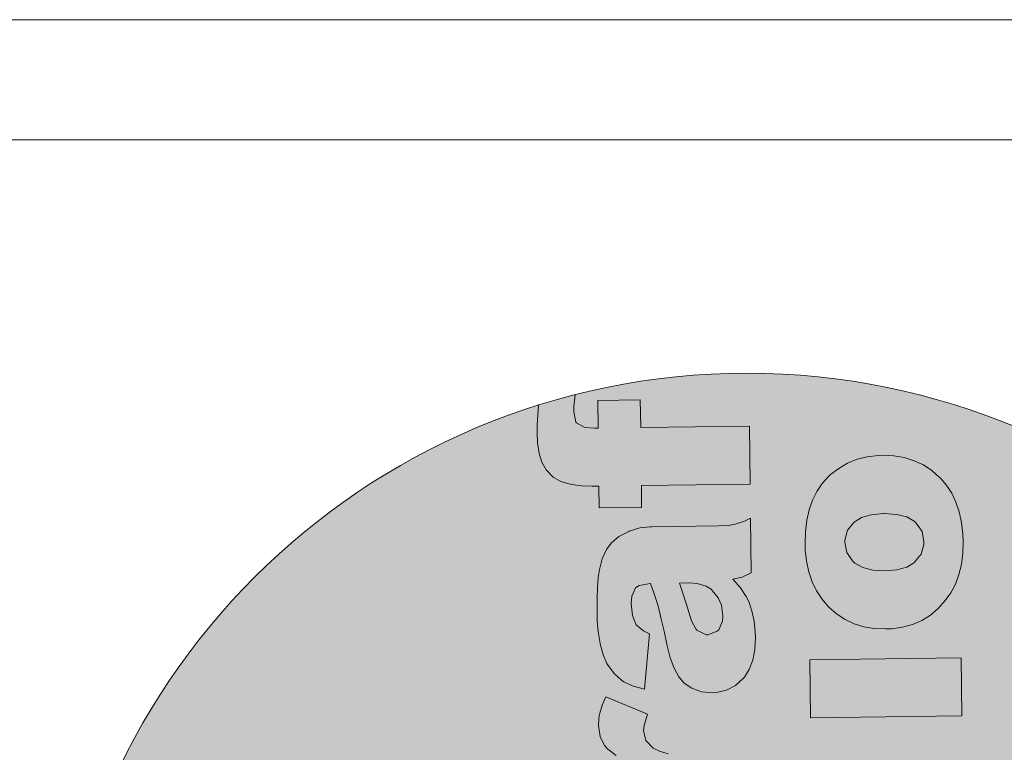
# Model space of a CAD drawing. Header units: millimetres. Extents: x -115268 to 140687, y -37779 to 24471.
# Tile 203 of 256: x 80437 to 80683, y -9936 to -9753. Entities that reach past the tile are written whole.
import ezdxf

# ---------------------------------------------------------------- set-up
doc = ezdxf.new("R2010")
doc.units = ezdxf.units.MM
doc.layers.get('0').update_dxf_attribs({"lineweight": 9})
doc.layers.add('A_CIENKA', color=7, linetype='Continuous', lineweight=9)
doc.layers.add('A_RAMKA', color=7, linetype='Continuous', lineweight=9)

# ---------------------------------------------------------------- blocks, each defined once
blk = doc.blocks.new('METRYKA11')
at = {"true_color": 0x000000}
h = blk.add_hatch(color=18, dxfattribs=at)
h.dxf.hatch_style = 1
h.paths.add_polyline_path([(7511428.56, 5508702.86, 1), (7511776.45, 5508702.86, 1)])
at = {"true_color": 0xffffff}
h = blk.add_hatch(color=7, dxfattribs=at)
h.dxf.hatch_style = 1
h.paths.add_polyline_path([(7511581.88, 5508579.4), (7511581.49, 5508579.4), (7511578.94, 5508579.05), (7511576.25, 5508578.25), (7511576.14, 5508578.21), (7511573.63, 5508576.92), (7511571.76, 5508575.28), (7511570.62, 5508573.72), (7511569.49, 5508571.36), (7511568.79, 5508568.65), (7511568.5, 5508566.69), (7511568.32, 5508564.19), (7511568.21, 5508561.35), (7511568.22, 5508558.2), (7511568.28, 5508555.88), (7511568.52, 5508553.19), (7511568.9, 5508550.67), (7511568.98, 5508550.18), (7511569.72, 5508547.38), (7511570.69, 5508545.22), (7511570.83, 5508544.94), (7511572.47, 5508542.68), (7511574.32, 5508541.02), (7511574.95, 5508540.61), (7511577.24, 5508539.58), (7511580.09, 5508538.81), (7511581.36, 5508552.68), (7511579.81, 5508553.32), (7511577.92, 5508554.95), (7511577.1, 5508557.18), (7511576.78, 5508560.19), (7511576.9, 5508561.98), (7511577.82, 5508564.06), (7511578.73, 5508564.71), (7511581.55, 5508565.23), (7511582.54, 5508562.58), (7511583.31, 5508560.13), (7511583.31, 5508560.1), (7511583.75, 5508558.53), (7511584.27, 5508556.25), (7511584.97, 5508553.28), (7511585.75, 5508549.57), (7511586.49, 5508546.64), (7511587.5, 5508543.98), (7511588.65, 5508541.86), (7511590, 5508540.3), (7511591.94, 5508538.99), (7511594.34, 5508538.14), (7511597.11, 5508537.86), (7511598.09, 5508537.94), (7511600.58, 5508538.5), (7511602.81, 5508539.68), (7511604.78, 5508541.5), (7511605.02, 5508541.78), (7511606.26, 5508543.72), (7511607.15, 5508546.05), (7511607.67, 5508548.72), (7511607.81, 5508551.77), (7511607.76, 5508553), (7511607.48, 5508555.76), (7511606.93, 5508558.35), (7511606.13, 5508560.69), (7511605.48, 5508561.95), (7511604.05, 5508564.14), (7511602.13, 5508566.29), (7511604.51, 5508566.81), (7511606.74, 5508567.92), (7511606.57, 5508581.49), (7511605.04, 5508580.77), (7511602.74, 5508580.01), (7511601.51, 5508579.78), (7511598.57, 5508579.6)])
h.paths.add_polyline_path([(7511593.2, 5508565.23), (7511595.52, 5508564.56), (7511596.73, 5508563.73), (7511598.47, 5508561.62), (7511599.3, 5508559.73), (7511599.68, 5508557.11), (7511599.59, 5508555.84), (7511598.64, 5508553.62), (7511598.26, 5508553.23), (7511595.88, 5508552.36), (7511595.46, 5508552.39), (7511593.17, 5508553.56), (7511592.88, 5508553.9), (7511591.84, 5508555.89), (7511590.79, 5508559.1), (7511590.49, 5508560.22), (7511589.69, 5508562.81), (7511588.85, 5508565.32), (7511591.17, 5508565.35)], flags=16)
h.paths.add_polyline_path([(7511594.33, 5508603.93), (7511592.32, 5508602.95), (7511589.31, 5508602.56), (7511568.52, 5508602.31), (7511568.7, 5508587.76), (7511592.75, 5508588.05), (7511594.36, 5508588.11), (7511597.27, 5508588.49), (7511599.82, 5508589.19), (7511601.98, 5508590.24), (7511603.72, 5508591.62), (7511605.24, 5508593.4), (7511606.33, 5508595.62), (7511607, 5508598.15), (7511607.21, 5508601.03), (7511607, 5508603.73), (7511606.45, 5508606.31), (7511605.51, 5508608.57), (7511604.11, 5508610.67), (7511602.3, 5508612.65), (7511600.07, 5508614.58), (7511606.17, 5508614.66), (7511606.01, 5508628.19), (7511568.21, 5508627.73), (7511568.39, 5508613.25), (7511586.58, 5508613.47), (7511589.32, 5508613.36), (7511591.92, 5508612.83), (7511593.76, 5508611.91), (7511595.21, 5508610.17), (7511595.81, 5508607.66), (7511595.62, 5508606.08)])
h.paths.add_polyline_path([(7511567.8, 5508661.95), (7511567.89, 5508653.99), (7511553.52, 5508653.81), (7511561.13, 5508639.39), (7511568.07, 5508639.47), (7511568.13, 5508634.14), (7511578.76, 5508634.27), (7511578.69, 5508639.6), (7511591.98, 5508639.76), (7511593.66, 5508639.79), (7511596.71, 5508640.03), (7511599.19, 5508640.48), (7511601.11, 5508641.1), (7511601.57, 5508641.32), (7511603.72, 5508642.85), (7511605.28, 5508644.94), (7511605.34, 5508645.05), (7511606.06, 5508647.09), (7511606.48, 5508649.69), (7511606.58, 5508652.92), (7511606.49, 5508654.84), (7511606.24, 5508657.47), (7511605.86, 5508660.17), (7511605.27, 5508662.93), (7511595.29, 5508661.76), (7511595.91, 5508659.59), (7511596.3, 5508656.97), (7511595.09, 5508654.77), (7511594.74, 5508654.63), (7511591.87, 5508654.28), (7511578.51, 5508654.12), (7511578.42, 5508662.08)])
h.paths.add_polyline_path([(7511572.98, 5508705.87), (7511572.52, 5508705.45), (7511570.93, 5508703.68), (7511569.56, 5508701.7), (7511568.46, 5508699.51), (7511567.65, 5508697.08), (7511567.05, 5508694.48), (7511566.7, 5508691.67), (7511566.63, 5508688.65), (7511566.68, 5508687.04), (7511566.96, 5508684.2), (7511567.56, 5508681.58), (7511568.36, 5508679.13), (7511569.44, 5508676.87), (7511570.79, 5508674.82), (7511572.56, 5508672.79), (7511574.49, 5508671.11), (7511576.61, 5508669.73), (7511578.9, 5508668.64), (7511581.36, 5508667.86), (7511583.96, 5508667.44), (7511586.73, 5508667.3), (7511588.35, 5508667.39), (7511590.97, 5508667.77), (7511593.45, 5508668.43), (7511595.76, 5508669.44), (7511597.91, 5508670.8), (7511599.89, 5508672.44), (7511601.69, 5508674.39), (7511603.03, 5508676.33), (7511604.2, 5508678.52), (7511605.05, 5508680.91), (7511605.68, 5508683.48), (7511606.04, 5508686.22), (7511606.14, 5508689.17), (7511606.05, 5508691.09), (7511605.73, 5508693.93), (7511605.17, 5508696.59), (7511604.34, 5508699.03), (7511603.26, 5508701.26), (7511601.94, 5508703.28), (7511600.33, 5508705.12), (7511600.23, 5508705.22), (7511598.28, 5508706.92), (7511596.16, 5508708.33), (7511593.87, 5508709.39), (7511591.44, 5508710.13), (7511588.8, 5508710.59), (7511586, 5508710.7), (7511584.87, 5508710.68), (7511582.14, 5508710.33), (7511579.59, 5508709.71), (7511577.22, 5508708.77), (7511575.02, 5508707.48)])
h.paths.add_polyline_path([(7511577.07, 5508686.43), (7511576.58, 5508688.98), (7511576.58, 5508689.54), (7511577.25, 5508691.97), (7511578.91, 5508694.03), (7511580.71, 5508695.17), (7511583.16, 5508695.9), (7511586.32, 5508696.16), (7511589.51, 5508695.94), (7511592, 5508695.31), (7511593.88, 5508694.24), (7511594.41, 5508693.79), (7511595.84, 5508691.67), (7511596.32, 5508689.12), (7511596.33, 5508688.45), (7511595.62, 5508685.99), (7511593.97, 5508683.97), (7511592.09, 5508682.79), (7511589.61, 5508682.09), (7511586.52, 5508681.81), (7511583.5, 5508682.02), (7511581.01, 5508682.65), (7511579.07, 5508683.79), (7511578.5, 5508684.31)], flags=16)
h.paths.add_polyline_path([(7511566.63, 5508757.31), (7511566.8, 5508743.74), (7511572.37, 5508743.81), (7511570.67, 5508742.38), (7511568.84, 5508740.43), (7511567.49, 5508738.42), (7511566.78, 5508736.59), (7511566.25, 5508734.05), (7511566.11, 5508731.11), (7511566.24, 5508728.94), (7511566.8, 5508726.35), (7511567.74, 5508723.97), (7511569.1, 5508721.89), (7511570.88, 5508719.98), (7511571.76, 5508719.25), (7511573.7, 5508718.02), (7511575.96, 5508717.06), (7511578.49, 5508716.39), (7511581.3, 5508715.97), (7511584.35, 5508715.87), (7511587.19, 5508716.04), (7511589.96, 5508716.46), (7511592.47, 5508717.16), (7511594.74, 5508718.1), (7511596.76, 5508719.35), (7511598.11, 5508720.42), (7511599.99, 5508722.3), (7511601.43, 5508724.38), (7511602.46, 5508726.61), (7511603.06, 5508729.07), (7511603.24, 5508731.66), (7511603.04, 5508733.87), (7511602.41, 5508736.42), (7511601.36, 5508738.87), (7511601.22, 5508739.11), (7511599.76, 5508741.09), (7511597.63, 5508743.1), (7511605.48, 5508743.19), (7511605.3, 5508757.78)])
h.paths.add_polyline_path([(7511577.09, 5508733.77), (7511576.52, 5508736.39), (7511577.06, 5508738.96), (7511578.65, 5508741.04), (7511579.73, 5508741.83), (7511582.03, 5508742.7), (7511584.97, 5508743.05), (7511586.51, 5508743), (7511589.15, 5508742.43), (7511591.13, 5508741.3), (7511592.7, 5508739.29), (7511593.25, 5508736.77), (7511592.79, 5508734.2), (7511591.34, 5508732.15), (7511590.55, 5508731.58), (7511588.28, 5508730.68), (7511585.3, 5508730.32), (7511583.13, 5508730.4), (7511580.49, 5508730.93), (7511578.58, 5508731.93)], flags=16)
h.paths.add_polyline_path([(7511591.49, 5508781.03), (7511588.61, 5508781.07), (7511585.49, 5508781.28), (7511582.85, 5508781.7), (7511580.71, 5508782.34), (7511579.05, 5508783.13), (7511579.01, 5508783.19), (7511577.27, 5508785.03), (7511576.64, 5508787.51), (7511576.8, 5508788.78), (7511577.68, 5508791.59), (7511567.29, 5508795.96), (7511566.36, 5508793.88), (7511565.62, 5508791.31), (7511565.41, 5508788.92), (7511565.41, 5508788.74), (7511565.83, 5508786.05), (7511566.94, 5508783.82), (7511567.8, 5508782.85), (7511569.81, 5508781.29), (7511572.57, 5508779.82), (7511566.36, 5508779.74), (7511566.53, 5508766.18), (7511604.32, 5508766.64), (7511604.14, 5508781.19)])
h.paths.add_polyline_path([(7511578.72, 5508838.45), (7511578.34, 5508838.45), (7511575.78, 5508838.14), (7511573.09, 5508837.33), (7511572.99, 5508837.3), (7511570.48, 5508836), (7511568.61, 5508834.37), (7511567.47, 5508832.78), (7511566.34, 5508830.45), (7511565.64, 5508827.74), (7511565.34, 5508825.77), (7511565.16, 5508823.25), (7511565.06, 5508820.44), (7511565.06, 5508817.28), (7511565.12, 5508814.97), (7511565.37, 5508812.27), (7511565.75, 5508809.75), (7511565.83, 5508809.23), (7511566.56, 5508806.43), (7511567.53, 5508804.27), (7511567.68, 5508804.03), (7511569.32, 5508801.77), (7511571.16, 5508800.07), (7511571.8, 5508799.69), (7511574.09, 5508798.63), (7511576.94, 5508797.9), (7511578.21, 5508811.73), (7511576.66, 5508812.41), (7511574.77, 5508814), (7511573.95, 5508816.27), (7511573.63, 5508819.25), (7511573.75, 5508821.07), (7511574.67, 5508823.15), (7511575.57, 5508823.79), (7511578.4, 5508824.29), (7511579.38, 5508821.66), (7511580.15, 5508819.18), (7511580.15, 5508819.15), (7511580.59, 5508817.61), (7511581.11, 5508815.34), (7511581.81, 5508812.33), (7511582.59, 5508808.66), (7511583.33, 5508805.72), (7511584.34, 5508803.07), (7511585.49, 5508800.95), (7511586.84, 5508799.38), (7511588.79, 5508798.08), (7511591.18, 5508797.19), (7511593.96, 5508796.95), (7511594.94, 5508796.99), (7511597.42, 5508797.59), (7511599.65, 5508798.77), (7511601.63, 5508800.58), (7511601.87, 5508800.87), (7511603.11, 5508802.81), (7511603.99, 5508805.1), (7511604.52, 5508807.81), (7511604.66, 5508810.86), (7511604.61, 5508812.08), (7511604.33, 5508814.85), (7511603.77, 5508817.4), (7511602.97, 5508819.74), (7511602.32, 5508821.03), (7511600.9, 5508823.19), (7511598.98, 5508825.37), (7511601.35, 5508825.89), (7511603.58, 5508826.97), (7511603.42, 5508840.58), (7511601.88, 5508839.86), (7511599.58, 5508839.09), (7511598.36, 5508838.87), (7511595.41, 5508838.66)])
h.paths.add_polyline_path([(7511585.7, 5508824.37), (7511588.01, 5508824.4), (7511590.05, 5508824.28), (7511592.37, 5508823.61), (7511593.57, 5508822.82), (7511595.32, 5508820.7), (7511596.15, 5508818.82), (7511596.53, 5508816.19), (7511596.44, 5508814.89), (7511595.48, 5508812.71), (7511595.1, 5508812.32), (7511592.73, 5508811.45), (7511592.31, 5508811.48), (7511590.01, 5508812.64), (7511589.73, 5508812.95), (7511588.69, 5508814.98), (7511587.63, 5508818.19), (7511587.34, 5508819.31), (7511586.54, 5508821.89)], flags=16)
h.paths.add_polyline_path([(7511565.26, 5508870.02), (7511565.35, 5508863.12), (7511564.43, 5508863.1), (7511562.01, 5508863.25), (7511559.81, 5508864.48), (7511559.23, 5508867.21), (7511559.28, 5508868.51), (7511559.6, 5508871.43, 0.013685), (7511550.44, 5508868.83), (7511550.23, 5508866.33), (7511550.12, 5508863.91), (7511550.07, 5508861.84), (7511550.21, 5508859.42), (7511550.59, 5508856.73), (7511551.25, 5508854.63), (7511552.39, 5508852.65), (7511554.13, 5508850.85), (7511556.01, 5508849.75), (7511558.71, 5508849.01), (7511561.24, 5508848.69), (7511563.8, 5508848.58), (7511565.52, 5508848.6), (7511565.59, 5508843.17), (7511576.21, 5508843.3), (7511576.14, 5508848.73), (7511603.32, 5508849.06), (7511603.14, 5508863.58), (7511575.97, 5508863.24), (7511575.88, 5508870.15)])
h.paths.add_polyline_path([(7511621.34, 5508849.25), (7511619.99, 5508847.27), (7511618.9, 5508845.08), (7511618.05, 5508842.68), (7511617.45, 5508840.08), (7511617.13, 5508837.27), (7511617.03, 5508834.26), (7511617.09, 5508832.64), (7511617.4, 5508829.81), (7511617.96, 5508827.15), (7511618.8, 5508824.7), (7511619.87, 5508822.47), (7511621.23, 5508820.42), (7511622.98, 5508818.37), (7511624.92, 5508816.71), (7511627.04, 5508815.3), (7511629.34, 5508814.21), (7511631.77, 5508813.47), (7511634.4, 5508813.01), (7511637.17, 5508812.9), (7511638.78, 5508812.96), (7511641.41, 5508813.34), (7511643.89, 5508814.04), (7511646.19, 5508815.04), (7511648.35, 5508816.37), (7511650.29, 5508818.01), (7511652.09, 5508819.99), (7511653.47, 5508821.94), (7511654.6, 5508824.12), (7511655.49, 5508826.48), (7511656.12, 5508829.05), (7511656.47, 5508831.83), (7511656.54, 5508834.77), (7511656.48, 5508836.66), (7511656.17, 5508839.5), (7511655.58, 5508842.16), (7511654.74, 5508844.6), (7511653.69, 5508846.83), (7511652.34, 5508848.89), (7511650.77, 5508850.69), (7511650.67, 5508850.79), (7511648.72, 5508852.52), (7511646.6, 5508853.9), (7511644.3, 5508854.96), (7511641.84, 5508855.74), (7511639.21, 5508856.16), (7511636.43, 5508856.3), (7511635.31, 5508856.25), (7511632.58, 5508855.94), (7511630.03, 5508855.31), (7511627.66, 5508854.34), (7511625.46, 5508853.05), (7511623.41, 5508851.48), (7511622.93, 5508851.02)])
h.paths.add_polyline_path([(7511626.98, 5508834.59), (7511627.01, 5508835.11), (7511627.68, 5508837.58), (7511629.34, 5508839.63), (7511631.12, 5508840.74), (7511633.6, 5508841.47), (7511636.73, 5508841.76), (7511639.94, 5508841.55), (7511642.44, 5508840.91), (7511644.31, 5508839.85), (7511644.84, 5508839.36), (7511646.27, 5508837.28), (7511646.76, 5508834.72), (7511646.73, 5508834.02), (7511646.06, 5508831.59), (7511644.4, 5508829.57), (7511644.4, 5508829.54), (7511642.49, 5508828.39), (7511640.01, 5508827.66), (7511636.96, 5508827.42), (7511633.94, 5508827.59), (7511631.44, 5508828.26), (7511629.5, 5508829.39), (7511628.9, 5508829.91), (7511627.51, 5508832.03)], flags=16)
h.paths.add_polyline_path([(7511618.26, 5508805.2), (7511618.44, 5508790.72), (7511656.23, 5508791.18), (7511656.05, 5508805.66)])
h.paths.add_polyline_path([(7511604.14, 5508781.19), (7511604.32, 5508766.64), (7511622.48, 5508766.86), (7511621.93, 5508766.29), (7511620.27, 5508764.2), (7511619.07, 5508761.87), (7511618.76, 5508760.99), (7511618.16, 5508758.46), (7511617.99, 5508755.69), (7511618.19, 5508753.17), (7511618.82, 5508750.65), (7511619.83, 5508748.35), (7511621.26, 5508746.23), (7511623.11, 5508744.32), (7511624.7, 5508743.11), (7511626.78, 5508741.94), (7511629.07, 5508741.06), (7511631.64, 5508740.43), (7511634.48, 5508740.08), (7511637.57, 5508739.97), (7511639.57, 5508740.07), (7511642.33, 5508740.42), (7511644.92, 5508741.01), (7511647.36, 5508741.85), (7511649.67, 5508742.92), (7511651.79, 5508744.25), (7511652.45, 5508744.75), (7511654.29, 5508746.52), (7511655.73, 5508748.54), (7511656.76, 5508750.8), (7511657.32, 5508753.33), (7511657.5, 5508756.1), (7511657.37, 5508758.06), (7511656.81, 5508760.65), (7511655.8, 5508763.06), (7511655.02, 5508764.24), (7511653.28, 5508766.15), (7511650.94, 5508768.19), (7511656.51, 5508768.25), (7511656.35, 5508781.82)])
h.paths.add_polyline_path([(7511634.51, 5508766.76), (7511637.52, 5508767.08), (7511640.15, 5508766.93), (7511642.72, 5508766.37), (7511644.65, 5508765.29), (7511646.3, 5508763.22), (7511646.85, 5508760.7), (7511646.36, 5508758.38), (7511644.73, 5508756.33), (7511643.45, 5508755.51), (7511641.07, 5508754.74), (7511637.99, 5508754.46), (7511635.39, 5508754.57), (7511632.79, 5508755.13), (7511630.92, 5508756.09), (7511629.39, 5508757.86), (7511628.74, 5508760.41), (7511629.33, 5508763.01), (7511630.88, 5508765.1), (7511632.13, 5508765.96)], flags=16)
h.paths.add_polyline_path([(7511619.14, 5508732.77), (7511619.32, 5508718.29), (7511637.48, 5508718.51), (7511640.25, 5508718.41), (7511642.85, 5508717.91), (7511644.69, 5508716.99), (7511646.11, 5508715.25), (7511646.7, 5508712.73), (7511646.55, 5508711.12), (7511645.28, 5508709), (7511645.24, 5508709), (7511643.25, 5508707.99), (7511640.24, 5508707.64), (7511619.45, 5508707.39), (7511619.63, 5508692.84), (7511643.68, 5508693.13), (7511645.26, 5508693.19), (7511648.2, 5508693.57), (7511650.71, 5508694.27), (7511652.88, 5508695.31), (7511654.65, 5508696.67), (7511656.13, 5508698.47), (7511657.26, 5508700.69), (7511657.93, 5508703.23), (7511658.11, 5508706.07), (7511657.94, 5508708.8), (7511657.34, 5508711.39), (7511656.44, 5508713.62), (7511656.37, 5508713.76), (7511655.01, 5508715.75), (7511653.23, 5508717.69), (7511650.97, 5508719.66), (7511657.1, 5508719.73), (7511656.94, 5508733.23)])
h.paths.add_polyline_path([(7511630.4, 5508678.24), (7511630.3, 5508686.2), (7511619.71, 5508686.07), (7511619.81, 5508678.11), (7511605.4, 5508677.94), (7511613.04, 5508663.51), (7511619.99, 5508663.6), (7511620.05, 5508658.27), (7511630.64, 5508658.4), (7511630.57, 5508663.73), (7511643.9, 5508663.89), (7511645.54, 5508663.91), (7511648.63, 5508664.16), (7511651.11, 5508664.61), (7511653.03, 5508665.23), (7511653.48, 5508665.44), (7511655.64, 5508666.98), (7511657.19, 5508669.06), (7511657.94, 5508671.18), (7511658.36, 5508673.81), (7511658.46, 5508677.04), (7511658.4, 5508678.97), (7511658.16, 5508681.6), (7511657.74, 5508684.26), (7511657.18, 5508687.05), (7511647.17, 5508685.88), (7511647.83, 5508683.71), (7511648.21, 5508681.14), (7511646.97, 5508678.9), (7511646.63, 5508678.76), (7511643.79, 5508678.41)])
h.paths.add_polyline_path([(7511639.73, 5508652.13), (7511638.55, 5508651.13), (7511636.89, 5508649.15), (7511635.62, 5508646.68), (7511635.55, 5508646.47), (7511634.91, 5508644.5), (7511634.34, 5508642.07), (7511633.89, 5508639.19), (7511633.47, 5508635.89), (7511633.31, 5508634.48), (7511632.82, 5508631.5), (7511632.25, 5508629.58), (7511630.2, 5508628.24), (7511628.05, 5508629.33), (7511627.62, 5508630.1), (7511627.13, 5508632.9), (7511627.28, 5508634.69), (7511628.23, 5508637.05), (7511628.58, 5508637.51), (7511630.88, 5508638.84), (7511629.38, 5508652.56), (7511627.77, 5508651.88), (7511625.4, 5508650.52), (7511623.53, 5508648.95), (7511622.87, 5508648.24), (7511621.43, 5508646.05), (7511620.41, 5508643.51), (7511620.04, 5508642.07), (7511619.68, 5508639.72), (7511619.5, 5508636.87), (7511619.48, 5508633.51), (7511619.58, 5508630.77), (7511619.86, 5508627.94), (7511620.31, 5508625.45), (7511620.93, 5508623.32), (7511621.8, 5508621.37), (7511623.26, 5508619.18), (7511625.04, 5508617.41), (7511626.42, 5508616.48), (7511628.81, 5508615.6), (7511631.51, 5508615.32), (7511632.77, 5508615.4), (7511635.29, 5508616.06), (7511637.55, 5508617.39), (7511638.35, 5508618.1), (7511640.12, 5508620.08), (7511641.32, 5508622.41), (7511641.85, 5508624.17), (7511642.42, 5508626.49), (7511642.98, 5508629.41), (7511643.61, 5508632.89), (7511643.87, 5508634.44), (7511644.46, 5508637.46), (7511645, 5508639.11), (7511645.31, 5508639.64), (7511647.47, 5508640.83), (7511649.73, 5508639.59), (7511650.63, 5508637.88), (7511651.05, 5508635.08), (7511650.9, 5508633.08), (7511649.98, 5508630.79), (7511648.84, 5508629.59), (7511646.36, 5508628.26), (7511647.87, 5508613.9), (7511650.35, 5508614.7), (7511652.65, 5508615.96), (7511654.59, 5508617.6), (7511656.22, 5508619.65), (7511656.9, 5508620.88), (7511657.68, 5508622.89), (7511658.29, 5508625.21), (7511658.71, 5508627.92), (7511658.95, 5508631.01), (7511658.98, 5508634.41), (7511658.96, 5508635.81), (7511658.75, 5508638.82), (7511658.37, 5508641.52), (7511657.78, 5508643.93), (7511657.05, 5508645.99), (7511656.98, 5508646.13), (7511655.58, 5508648.64), (7511653.95, 5508650.65), (7511652, 5508652.17), (7511650.66, 5508652.89), (7511648.16, 5508653.77), (7511645.63, 5508654.06), (7511644.61, 5508653.98), (7511642.06, 5508653.38)])
at = {"color": 7, "lineweight": 0}
for p, q in [((7511559.28, 5508868.51), (7511559.6, 5508871.43)), ((7511550.44, 5508868.83), (7511550.23, 5508866.33)), ((7511559.23, 5508867.21), (7511559.28, 5508868.51)), ((7511575.88, 5508870.15), (7511565.26, 5508870.02)), ((7511565.26, 5508870.02), (7511565.35, 5508863.12)), ((7511575.97, 5508863.24), (7511575.88, 5508870.15)), ((7511550.23, 5508866.33), (7511550.12, 5508863.91)), ((7511559.79, 5508864.59), (7511559.23, 5508867.21)), ((7511550.12, 5508863.91), (7511550.07, 5508861.84)), ((7511559.93, 5508864.42), (7511559.79, 5508864.59)), ((7511562.01, 5508863.25), (7511559.93, 5508864.42)), ((7511603.14, 5508863.58), (7511575.97, 5508863.24)), ((7511603.32, 5508849.06), (7511603.14, 5508863.58)), ((7511550.07, 5508861.84), (7511550.21, 5508859.42)), ((7511564.43, 5508863.1), (7511562.01, 5508863.25)), ((7511565.35, 5508863.12), (7511564.43, 5508863.1)), ((7511550.21, 5508859.42), (7511550.59, 5508856.73)), ((7511550.59, 5508856.73), (7511551.25, 5508854.63)), ((7511632.58, 5508855.94), (7511630.03, 5508855.31)), ((7511635.31, 5508856.25), (7511632.58, 5508855.94)), ((7511636.43, 5508856.3), (7511635.31, 5508856.25)), ((7511639.21, 5508856.16), (7511636.43, 5508856.3)), ((7511641.84, 5508855.74), (7511639.21, 5508856.16)), ((7511551.25, 5508854.63), (7511552.39, 5508852.65)), ((7511627.66, 5508854.34), (7511625.46, 5508853.05)), ((7511630.03, 5508855.31), (7511627.66, 5508854.34)), ((7511644.3, 5508854.96), (7511641.84, 5508855.74)), ((7511646.6, 5508853.9), (7511644.3, 5508854.96)), ((7511648.72, 5508852.52), (7511646.6, 5508853.9)), ((7511552.39, 5508852.65), (7511554.13, 5508850.85)), ((7511622.93, 5508851.02), (7511621.34, 5508849.25)), ((7511623.41, 5508851.48), (7511622.93, 5508851.02)), ((7511625.46, 5508853.05), (7511623.41, 5508851.48)), ((7511650.67, 5508850.79), (7511648.72, 5508852.52)), ((7511554.13, 5508850.85), (7511556.01, 5508849.75)), ((7511556.01, 5508849.75), (7511558.71, 5508849.01)), ((7511558.71, 5508849.01), (7511561.24, 5508848.69)), ((7511561.24, 5508848.69), (7511563.8, 5508848.58)), ((7511563.8, 5508848.58), (7511565.52, 5508848.6)), ((7511565.52, 5508848.6), (7511565.59, 5508843.17)), ((7511576.14, 5508848.73), (7511603.32, 5508849.06)), ((7511576.21, 5508843.3), (7511576.14, 5508848.73)), ((7511621.34, 5508849.25), (7511619.99, 5508847.27)), ((7511650.77, 5508850.69), (7511650.67, 5508850.79)), ((7511652.34, 5508848.89), (7511650.77, 5508850.69)), ((7511653.69, 5508846.83), (7511652.34, 5508848.89)), ((7511619.99, 5508847.27), (7511618.9, 5508845.08)), ((7511654.74, 5508844.6), (7511653.69, 5508846.83)), ((7511618.9, 5508845.08), (7511618.05, 5508842.68)), ((7511655.58, 5508842.16), (7511654.74, 5508844.6)), ((7511565.59, 5508843.17), (7511576.21, 5508843.3)), ((7511618.05, 5508842.68), (7511617.45, 5508840.08)), ((7511631.12, 5508840.74), (7511633.6, 5508841.47)), ((7511633.6, 5508841.47), (7511636.65, 5508841.75)), ((7511636.65, 5508841.75), (7511636.82, 5508841.76)), ((7511636.82, 5508841.76), (7511639.94, 5508841.55)), ((7511639.94, 5508841.55), (7511642.44, 5508840.91)), ((7511656.17, 5508839.5), (7511655.58, 5508842.16)), ((7511598.36, 5508838.87), (7511595.41, 5508838.66)), ((7511599.58, 5508839.09), (7511598.36, 5508838.87)), ((7511601.88, 5508839.86), (7511599.58, 5508839.09)), ((7511603.42, 5508840.58), (7511601.88, 5508839.86)), ((7511603.58, 5508826.97), (7511603.42, 5508840.58)), ((7511617.45, 5508840.08), (7511617.13, 5508837.27)), ((7511627.68, 5508837.58), (7511629.34, 5508839.63)), ((7511629.34, 5508839.63), (7511631.12, 5508840.74)), ((7511642.44, 5508840.91), (7511644.31, 5508839.85)), ((7511644.31, 5508839.85), (7511644.84, 5508839.36)), ((7511644.84, 5508839.36), (7511646.27, 5508837.28)), ((7511656.48, 5508836.66), (7511656.17, 5508839.5)), ((7511572.99, 5508837.3), (7511570.48, 5508836)), ((7511573.09, 5508837.33), (7511572.99, 5508837.3)), ((7511575.78, 5508838.14), (7511573.09, 5508837.33)), ((7511578.34, 5508838.45), (7511575.78, 5508838.14)), ((7511578.72, 5508838.45), (7511578.34, 5508838.45)), ((7511595.41, 5508838.66), (7511578.72, 5508838.45)), ((7511617.13, 5508837.27), (7511617.03, 5508834.26)), ((7511627.01, 5508835.11), (7511627.68, 5508837.58)), ((7511646.27, 5508837.28), (7511646.76, 5508834.72)), ((7511656.54, 5508834.77), (7511656.48, 5508836.66)), ((7511568.61, 5508834.37), (7511567.47, 5508832.78)), ((7511570.48, 5508836), (7511568.61, 5508834.37)), ((7511617.03, 5508834.26), (7511617.09, 5508832.64)), ((7511626.98, 5508834.59), (7511627.01, 5508835.11)), ((7511627.51, 5508832.03), (7511626.98, 5508834.59)), ((7511646.73, 5508834.02), (7511646.06, 5508831.59)), ((7511646.76, 5508834.72), (7511646.73, 5508834.02)), ((7511656.47, 5508831.83), (7511656.54, 5508834.77)), ((7511567.47, 5508832.78), (7511566.34, 5508830.45)), ((7511617.09, 5508832.64), (7511617.4, 5508829.81)), ((7511628.9, 5508829.91), (7511627.51, 5508832.03)), ((7511646.06, 5508831.59), (7511644.4, 5508829.57)), ((7511656.12, 5508829.05), (7511656.47, 5508831.83)), ((7511566.34, 5508830.45), (7511565.64, 5508827.74)), ((7511617.4, 5508829.81), (7511617.96, 5508827.15)), ((7511629.5, 5508829.39), (7511628.9, 5508829.91)), ((7511631.44, 5508828.26), (7511629.5, 5508829.39)), ((7511644.4, 5508829.54), (7511642.49, 5508828.39)), ((7511644.4, 5508829.57), (7511644.4, 5508829.54)), ((7511655.49, 5508826.48), (7511656.12, 5508829.05)), ((7511565.64, 5508827.74), (7511565.34, 5508825.77)), ((7511601.35, 5508825.89), (7511603.58, 5508826.97)), ((7511617.96, 5508827.15), (7511618.8, 5508824.7)), ((7511633.94, 5508827.59), (7511631.44, 5508828.26)), ((7511636.96, 5508827.42), (7511633.94, 5508827.59)), ((7511640.01, 5508827.66), (7511636.96, 5508827.42)), ((7511642.49, 5508828.39), (7511640.01, 5508827.66)), ((7511654.6, 5508824.12), (7511655.49, 5508826.48)), ((7511565.34, 5508825.77), (7511565.16, 5508823.25)), ((7511575.57, 5508823.79), (7511578.37, 5508824.28)), ((7511578.37, 5508824.28), (7511578.41, 5508824.28)), ((7511578.41, 5508824.28), (7511579.38, 5508821.66)), ((7511585.7, 5508824.37), (7511588.01, 5508824.4)), ((7511586.54, 5508821.89), (7511585.7, 5508824.37)), ((7511588.01, 5508824.4), (7511590.05, 5508824.28)), ((7511590.05, 5508824.28), (7511592.37, 5508823.61)), ((7511598.98, 5508825.37), (7511601.35, 5508825.89)), ((7511600.9, 5508823.19), (7511598.98, 5508825.37)), ((7511618.8, 5508824.7), (7511619.87, 5508822.47)), ((7511653.47, 5508821.94), (7511654.6, 5508824.12)), ((7511565.16, 5508823.25), (7511565.06, 5508820.44)), ((7511573.75, 5508821.07), (7511574.67, 5508823.15)), ((7511574.67, 5508823.15), (7511575.57, 5508823.79)), ((7511579.38, 5508821.66), (7511580.15, 5508819.18)), ((7511587.34, 5508819.31), (7511586.54, 5508821.89)), ((7511592.37, 5508823.61), (7511593.57, 5508822.82)), ((7511593.57, 5508822.82), (7511595.32, 5508820.7)), ((7511602.32, 5508821.03), (7511600.9, 5508823.19)), ((7511619.87, 5508822.47), (7511621.23, 5508820.42)), ((7511652.09, 5508819.99), (7511653.47, 5508821.94)), ((7511565.06, 5508820.44), (7511565.06, 5508817.28)), ((7511573.63, 5508819.25), (7511573.75, 5508821.07)), ((7511573.95, 5508816.27), (7511573.63, 5508819.25)), ((7511580.15, 5508819.18), (7511580.15, 5508819.15)), ((7511580.15, 5508819.15), (7511580.59, 5508817.61)), ((7511587.63, 5508818.19), (7511587.34, 5508819.31)), ((7511595.32, 5508820.7), (7511596.15, 5508818.82)), ((7511602.97, 5508819.74), (7511602.32, 5508821.03)), ((7511603.77, 5508817.4), (7511602.97, 5508819.74)), ((7511621.23, 5508820.42), (7511622.83, 5508818.55)), ((7511650.29, 5508818.01), (7511652.09, 5508819.99)), ((7511565.06, 5508817.28), (7511565.12, 5508814.97)), ((7511580.59, 5508817.61), (7511581.11, 5508815.34)), ((7511588.69, 5508814.98), (7511587.63, 5508818.19)), ((7511596.15, 5508818.82), (7511596.53, 5508816.19)), ((7511604.33, 5508814.85), (7511603.77, 5508817.4)), ((7511622.83, 5508818.55), (7511622.94, 5508818.41)), ((7511622.94, 5508818.41), (7511624.92, 5508816.71)), ((7511624.92, 5508816.71), (7511627.04, 5508815.3)), ((7511648.35, 5508816.37), (7511650.29, 5508818.01)), ((7511565.12, 5508814.97), (7511565.37, 5508812.27)), ((7511574.74, 5508814.07), (7511573.95, 5508816.27)), ((7511581.11, 5508815.34), (7511581.81, 5508812.33)), ((7511589.73, 5508812.95), (7511588.69, 5508814.98)), ((7511596.44, 5508814.89), (7511595.48, 5508812.71)), ((7511596.53, 5508816.19), (7511596.44, 5508814.89)), ((7511604.61, 5508812.08), (7511604.33, 5508814.85)), ((7511627.04, 5508815.3), (7511629.34, 5508814.21)), ((7511629.34, 5508814.21), (7511631.77, 5508813.47)), ((7511643.89, 5508814.04), (7511646.19, 5508815.04)), ((7511646.19, 5508815.04), (7511648.35, 5508816.37)), ((7511565.37, 5508812.27), (7511565.75, 5508809.75)), ((7511574.85, 5508813.93), (7511574.74, 5508814.07)), ((7511576.66, 5508812.41), (7511574.85, 5508813.93)), ((7511578.21, 5508811.73), (7511576.66, 5508812.41)), ((7511576.94, 5508797.9), (7511578.21, 5508811.73)), ((7511581.81, 5508812.33), (7511582.59, 5508808.66)), ((7511590.01, 5508812.64), (7511589.73, 5508812.95)), ((7511592.31, 5508811.48), (7511590.01, 5508812.64)), ((7511595.1, 5508812.32), (7511592.73, 5508811.45)), ((7511595.48, 5508812.71), (7511595.1, 5508812.32)), ((7511604.66, 5508810.86), (7511604.61, 5508812.08)), ((7511631.77, 5508813.47), (7511634.4, 5508813.01)), ((7511634.4, 5508813.01), (7511637.17, 5508812.9)), ((7511637.17, 5508812.9), (7511638.78, 5508812.96)), ((7511638.78, 5508812.96), (7511641.41, 5508813.34)), ((7511641.41, 5508813.34), (7511643.89, 5508814.04)), ((7511565.75, 5508809.75), (7511565.83, 5508809.23)), ((7511565.83, 5508809.23), (7511566.56, 5508806.43)), ((7511592.73, 5508811.45), (7511592.31, 5508811.48)), ((7511604.52, 5508807.81), (7511604.66, 5508810.86)), ((7511582.59, 5508808.66), (7511583.33, 5508805.72)), ((7511603.99, 5508805.1), (7511604.52, 5508807.81)), ((7511566.56, 5508806.43), (7511567.53, 5508804.27)), ((7511567.53, 5508804.27), (7511567.68, 5508804.03)), ((7511583.33, 5508805.72), (7511584.34, 5508803.07)), ((7511603.11, 5508802.81), (7511603.99, 5508805.1)), ((7511656.05, 5508805.66), (7511618.26, 5508805.2)), ((7511618.26, 5508805.2), (7511618.44, 5508790.72)), ((7511656.23, 5508791.18), (7511656.05, 5508805.66)), ((7511567.68, 5508804.03), (7511569.32, 5508801.77)), ((7511584.34, 5508803.07), (7511585.49, 5508800.95)), ((7511601.87, 5508800.87), (7511603.11, 5508802.81)), ((7511569.32, 5508801.77), (7511571.16, 5508800.07)), ((7511571.16, 5508800.07), (7511571.8, 5508799.69)), ((7511571.8, 5508799.69), (7511574.09, 5508798.63)), ((7511585.49, 5508800.95), (7511586.84, 5508799.38)), ((7511586.84, 5508799.38), (7511588.79, 5508798.08)), ((7511599.65, 5508798.77), (7511601.63, 5508800.58)), ((7511601.63, 5508800.58), (7511601.87, 5508800.87)), ((7511574.09, 5508798.63), (7511576.94, 5508797.9)), ((7511588.79, 5508798.08), (7511591.18, 5508797.19)), ((7511591.18, 5508797.19), (7511593.96, 5508796.95)), ((7511593.96, 5508796.95), (7511594.94, 5508796.99)), ((7511594.94, 5508796.99), (7511597.42, 5508797.59)), ((7511597.42, 5508797.59), (7511599.65, 5508798.77)), ((7511567.29, 5508795.96), (7511566.36, 5508793.88)), ((7511577.68, 5508791.59), (7511567.29, 5508795.96)), ((7511566.36, 5508793.88), (7511565.62, 5508791.31)), ((7511565.62, 5508791.31), (7511565.41, 5508788.92)), ((7511576.8, 5508788.78), (7511577.68, 5508791.59)), ((7511618.44, 5508790.72), (7511656.23, 5508791.18)), ((7511565.41, 5508788.92), (7511565.41, 5508788.74)), ((7511565.41, 5508788.74), (7511565.83, 5508786.05)), ((7511576.64, 5508787.51), (7511576.8, 5508788.78)), ((7511577.27, 5508785.03), (7511576.64, 5508787.51)), ((7511565.83, 5508786.05), (7511566.94, 5508783.82)), ((7511579.01, 5508783.19), (7511577.27, 5508785.03)), ((7511566.94, 5508783.82), (7511567.8, 5508782.85)), ((7511567.8, 5508782.85), (7511569.81, 5508781.29)), ((7511579.05, 5508783.13), (7511579.01, 5508783.19)), ((7511580.71, 5508782.34), (7511579.05, 5508783.13)), ((7511582.85, 5508781.7), (7511580.71, 5508782.34))]:
    blk.add_line(p, q, dxfattribs=at)
blk.add_lwpolyline([(7511378.67, 5508935.17), (7511878.67, 5508935.17)])
at = {"color": 7}
blk.add_circle((7511602.5, 5508702.86), 173.94, dxfattribs=at)
blk.add_circle((7511602.5, 5508702.86), 173.94, dxfattribs=at)

msp = doc.modelspace()

# ---------------------------------------------------------------- linework, layer by layer
at = {"layer": 'A_CIENKA', "color": 1}
msp.add_lwpolyline([(76728.61226, -9752.52253), (80928.61226, -9752.52253), (80928.61226, -12722.52253), (76728.61226, -12722.52253), (76728.61226, -9752.52253)], dxfattribs=at)
at = {"layer": 'A_RAMKA'}
msp.add_lwpolyline([(76908.61226, -9782.52253), (80894.42643, -9782.52253), (80894.42643, -12692.52253), (76908.61226, -12692.52253)], close=True, dxfattribs=at)

# ---------------------------------------------------------------- block references
at = {"layer": 'A_CIENKA'}
msp.add_blockref('METRYKA11', (-7430984.24312, -5518717.6951), dxfattribs=at)

doc.saveas('drawing.dxf')
